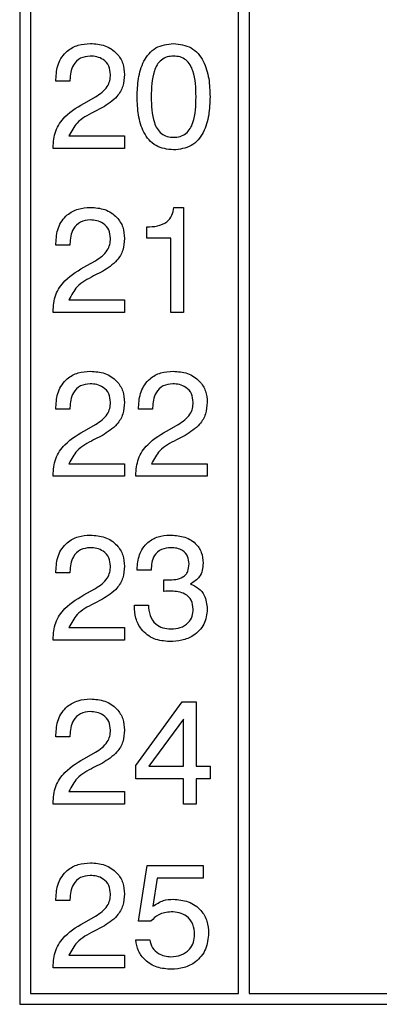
# Model space of a CAD drawing. Header units: millimetres. Extents: x 11 to 190, y 5 to 296.
# Tile 23 of 71: x 102 to 107, y 87 to 101. Entities that reach past the tile are written whole.
import ezdxf

# ---------------------------------------------------------------- set-up
doc = ezdxf.new("R2010")
doc.units = ezdxf.units.MM
doc.layers.add('標註文字', color=4, linetype='Continuous')

msp = doc.modelspace()

# ---------------------------------------------------------------- linework, layer by layer
at = {"layer": '標註文字'}
for p, q in [((101.9274, 147.0324), (101.9274, 87.1324)), ((102.0774, 143.8824), (102.0774, 87.2824)), ((104.9274, 87.2824), (104.9274, 143.8824)), ((105.0774, 143.8824), (105.0774, 87.2824)), ((102.4236, 99.8055), (102.4236, 99.8304)), ((102.6159, 99.8055), (102.4236, 99.8055)), ((102.6159, 99.8223), (102.6159, 99.8055)), ((102.8467, 99.5254), (102.9666, 99.5924)), ((103.0615, 99.4443), (102.9419, 99.3824)), ((102.6027, 99.0555), (103.3659, 99.0555)), ((103.3659, 99.0555), (103.3659, 98.8824)), ((102.3851, 98.8824), (102.3851, 98.8941)), ((103.3659, 98.8824), (102.3851, 98.8824)), ((104.0441, 98.0747), (104.1736, 98.0747)), ((104.1736, 98.0747), (104.1736, 96.6324)), ((103.6736, 97.6516), (103.6736, 97.8055)), ((104.0005, 97.6516), (103.6736, 97.6516)), ((104.0005, 96.6324), (104.0005, 97.6516)), ((102.4236, 97.5555), (102.4236, 97.5804)), ((102.6159, 97.5555), (102.4236, 97.5555)), ((102.6159, 97.5723), (102.6159, 97.5555)), ((102.8467, 97.2754), (102.9666, 97.3424)), ((103.0615, 97.1943), (102.9419, 97.1324)), ((102.6027, 96.8055), (103.3659, 96.8055)), ((103.3659, 96.8055), (103.3659, 96.6324)), ((102.3851, 96.6324), (102.3851, 96.6441)), ((103.3659, 96.6324), (102.3851, 96.6324)), ((104.1736, 96.6324), (104.0005, 96.6324)), ((102.4236, 95.3055), (102.4236, 95.3304)), ((102.6159, 95.3223), (102.6159, 95.3055)), ((103.5582, 95.3055), (103.5582, 95.3304)), ((103.7505, 95.3223), (103.7505, 95.3055)), ((102.6159, 95.3055), (102.4236, 95.3055)), ((103.7505, 95.3055), (103.5582, 95.3055)), ((102.8467, 95.0254), (102.9666, 95.0924)), ((103.9813, 95.0254), (104.1012, 95.0924)), ((103.0615, 94.9443), (102.9419, 94.8824)), ((104.1961, 94.9443), (104.0765, 94.8824)), ((102.6027, 94.5555), (103.3659, 94.5555)), ((103.3659, 94.5555), (103.3659, 94.3824)), ((103.7373, 94.5555), (104.5005, 94.5555)), ((104.5005, 94.5555), (104.5005, 94.3824)), ((102.3851, 94.3824), (102.3851, 94.3941)), ((103.3659, 94.3824), (102.3851, 94.3824)), ((103.5197, 94.3824), (103.5197, 94.3941)), ((104.5005, 94.3824), (103.5197, 94.3824)), ((102.4236, 93.0555), (102.4236, 93.0804)), ((102.6159, 93.0555), (102.4236, 93.0555)), ((102.6159, 93.0723), (102.6159, 93.0555)), ((103.539, 93.094), (103.539, 93.1042)), ((103.7313, 93.094), (103.539, 93.094)), ((103.9032, 92.801), (103.9041, 92.9611)), ((102.8467, 92.7754), (102.9666, 92.8424)), ((103.9101, 92.8019), (103.9032, 92.801)), ((103.0615, 92.6943), (102.9419, 92.6324)), ((103.5005, 92.6027), (103.5005, 92.6132)), ((103.5005, 92.6132), (103.6928, 92.6132)), ((102.6027, 92.3055), (103.3659, 92.3055)), ((103.3659, 92.3055), (103.3659, 92.1324)), ((102.3851, 92.1324), (102.3851, 92.1441)), ((103.3659, 92.1324), (102.3851, 92.1324)), ((103.5197, 90.4119), (104.1562, 91.2863)), ((104.1562, 91.2863), (104.3467, 91.2863)), ((104.3467, 91.2863), (104.3467, 90.4016)), ((104.1736, 91.0456), (103.7003, 90.4016)), ((104.1736, 90.4016), (104.1736, 91.0456)), ((102.4236, 90.8055), (102.4236, 90.8304)), ((102.6159, 90.8055), (102.4236, 90.8055)), ((102.6159, 90.8223), (102.6159, 90.8055)), ((102.8467, 90.5254), (102.9666, 90.5924)), ((103.0615, 90.4443), (102.9419, 90.3824)), ((103.5197, 90.2286), (103.5197, 90.4119)), ((103.7003, 90.4016), (104.1736, 90.4016)), ((104.3467, 90.4016), (104.539, 90.4016)), ((104.539, 90.4016), (104.539, 90.2286)), ((104.1736, 90.2286), (103.5197, 90.2286)), ((104.1736, 89.8824), (104.1736, 90.2286)), ((104.539, 90.2286), (104.3467, 90.2286)), ((104.3467, 90.2286), (104.3467, 89.8824)), ((102.6027, 90.0555), (103.3659, 90.0555)), ((103.3659, 90.0555), (103.3659, 89.8824)), ((102.3851, 89.8824), (102.3851, 89.8941)), ((103.3659, 89.8824), (102.3851, 89.8824)), ((104.3467, 89.8824), (104.1736, 89.8824)), ((103.5582, 88.2742), (103.6757, 89.0363)), ((103.6757, 89.0363), (104.4449, 89.0363)), ((104.4449, 89.0363), (104.4449, 88.8632)), ((103.8142, 88.8632), (103.7559, 88.4777)), ((104.4449, 88.8632), (103.8142, 88.8632)), ((102.4236, 88.5555), (102.4236, 88.5804)), ((102.6159, 88.5555), (102.4236, 88.5555)), ((102.6159, 88.5723), (102.6159, 88.5555)), ((102.8467, 88.2754), (102.9666, 88.3424)), ((103.0615, 88.1943), (102.9419, 88.1324)), ((103.7283, 88.2742), (103.5582, 88.2742)), ((103.5197, 88.0158), (103.7121, 88.0158)), ((102.6027, 87.8055), (103.3659, 87.8055)), ((103.3659, 87.8055), (103.3659, 87.6324)), ((102.3851, 87.6324), (102.3851, 87.6441)), ((103.3659, 87.6324), (102.3851, 87.6324)), ((102.0774, 87.2824), (104.9274, 87.2824)), ((105.0774, 87.2824), (112.6584, 87.2824)), ((101.9274, 87.1324), (123.0774, 87.1324))]:
    msp.add_line(p, q, dxfattribs=at)
for points, knots in [([(102.4236, 99.8304), (102.4288, 99.9032), (102.4393, 100.0484), (102.5596, 100.2216), (102.7267, 100.3134), (102.8407, 100.3209), (102.8977, 100.3247)], [0, 0, 0, 0, 0.2804185, 0.55934305, 0.7793301, 1, 1, 1, 1]), ([(102.8977, 100.3247), (102.9647, 100.3198), (103.0984, 100.31), (103.2593, 100.2037), (103.3535, 100.0549), (103.3618, 99.9498), (103.3659, 99.8971)], [0, 0, 0, 0, 0.2804256, 0.5596865, 0.7795834, 1, 1, 1, 1]), ([(103.539, 99.5924), (103.5417, 99.6759), (103.5472, 99.8426), (103.605, 100.0475), (103.6967, 100.1877), (103.8257, 100.2997), (103.9529, 100.3147), (104.0375, 100.3247)], [0, 0, 0, 0, 0.2509496, 0.5012375, 0.6265852, 0.7517598, 1, 1, 1, 1]), ([(104.0375, 100.3247), (104.1222, 100.3148), (104.2497, 100.3), (104.3797, 100.1885), (104.4722, 100.0484), (104.5305, 99.8431), (104.5362, 99.6761), (104.539, 99.5924)], [0, 0, 0, 0, 0.2483197, 0.3734886, 0.4988257, 0.7490574, 1, 1, 1, 1]), ([(102.8932, 100.1516), (102.8474, 100.1468), (102.7558, 100.1371), (102.6333, 100.0129), (102.6225, 99.8946), (102.6159, 99.8223)], [0, 0, 0, 0, 0.280554, 0.5602873, 1, 1, 1, 1]), ([(103.1736, 99.8986), (103.1694, 99.9387), (103.1612, 100.0188), (103.0817, 100.1045), (102.9872, 100.1466), (102.9246, 100.15), (102.8932, 100.1516)], [0, 0, 0, 0, 0.27958142, 0.55852704, 0.77902176, 1, 1, 1, 1]), ([(104.039, 100.1516), (104.0089, 100.1496), (103.9489, 100.1454), (103.8669, 100.1023), (103.8085, 100.0321), (103.7373, 99.8656), (103.734, 99.7138), (103.7313, 99.5924)], [0, 0, 0, 0, 0.1250774, 0.2498574, 0.374791, 0.5000555, 1, 1, 1, 1]), ([(104.3467, 99.5924), (104.344, 99.7139), (104.3406, 99.8657), (104.27, 100.0326), (104.2114, 100.1029), (104.1292, 100.1457), (104.0691, 100.1496), (104.039, 100.1516)], [0, 0, 0, 0, 0.4999053, 0.6251684, 0.7500875, 0.8748739, 1, 1, 1, 1]), ([(102.9666, 99.5924), (103.0286, 99.6335), (103.1152, 99.6907), (103.1679, 99.8129), (103.1717, 99.87), (103.1736, 99.8986)], [0, 0, 0, 0, 0.5581223, 0.7790324, 1, 1, 1, 1]), ([(103.3659, 99.8971), (103.3616, 99.8432), (103.3531, 99.7353), (103.2529, 99.5631), (103.1341, 99.4893), (103.0615, 99.4443)], [0, 0, 0, 0, 0.280304, 0.5602104, 1, 1, 1, 1]), ([(102.3851, 98.8941), (102.391, 98.9722), (102.4028, 99.1281), (102.5669, 99.3647), (102.7404, 99.4644), (102.8467, 99.5254)], [0, 0, 0, 0, 0.27999631, 0.55919813, 1, 1, 1, 1]), ([(104.0375, 98.8632), (103.9531, 98.873), (103.8261, 98.8877), (103.697, 98.9989), (103.605, 99.1385), (103.5473, 99.3429), (103.5418, 99.5092), (103.539, 99.5924)], [0, 0, 0, 0, 0.2483184, 0.373488, 0.4988149, 0.7490793, 1, 1, 1, 1]), ([(103.7313, 99.5924), (103.734, 99.4715), (103.7375, 99.3203), (103.8085, 99.1544), (103.8674, 99.0851), (103.9491, 99.0423), (104.009, 99.0383), (104.039, 99.0363)], [0, 0, 0, 0, 0.4999005, 0.6251624, 0.7500851, 0.8748829, 1, 1, 1, 1]), ([(104.539, 99.5924), (104.5361, 99.509), (104.5303, 99.3424), (104.4721, 99.1376), (104.3795, 98.9979), (104.2493, 98.8873), (104.1221, 98.8728), (104.0375, 98.8632)], [0, 0, 0, 0, 0.2509043, 0.5011052, 0.6264325, 0.7516211, 1, 1, 1, 1]), ([(104.039, 99.0363), (104.069, 99.0382), (104.1289, 99.0421), (104.2111, 99.0842), (104.2699, 99.1539), (104.3406, 99.3201), (104.344, 99.4714), (104.3467, 99.5924)], [0, 0, 0, 0, 0.1251062, 0.2499664, 0.3749005, 0.5001455, 1, 1, 1, 1]), ([(102.9419, 99.3824), (102.8593, 99.3398), (102.7123, 99.2642), (102.636, 99.119), (102.6027, 99.0555)], [0, 0, 0, 0, 0.56260576, 1, 1, 1, 1]), ([(102.4236, 97.5804), (102.4288, 97.6532), (102.4393, 97.7984), (102.5596, 97.9716), (102.7267, 98.0634), (102.8407, 98.0709), (102.8977, 98.0747)], [0, 0, 0, 0, 0.2804185, 0.55934305, 0.7793301, 1, 1, 1, 1]), ([(102.8977, 98.0747), (102.9647, 98.0698), (103.0984, 98.06), (103.2593, 97.9537), (103.3535, 97.8049), (103.3618, 97.6998), (103.3659, 97.6471)], [0, 0, 0, 0, 0.2804256, 0.5596865, 0.7795834, 1, 1, 1, 1]), ([(103.6736, 97.8055), (103.7214, 97.8079), (103.8166, 97.8127), (103.9453, 97.8619), (104.0244, 97.963), (104.0375, 98.0374), (104.0441, 98.0747)], [0, 0, 0, 0, 0.2810642, 0.5603627, 0.7796786, 1, 1, 1, 1]), ([(102.8932, 97.9016), (102.8474, 97.8968), (102.7558, 97.8871), (102.6333, 97.7629), (102.6225, 97.6446), (102.6159, 97.5723)], [0, 0, 0, 0, 0.280554, 0.5602873, 1, 1, 1, 1]), ([(103.1736, 97.6486), (103.1694, 97.6887), (103.1612, 97.7688), (103.0817, 97.8545), (102.9872, 97.8966), (102.9246, 97.9), (102.8932, 97.9016)], [0, 0, 0, 0, 0.27958142, 0.55852704, 0.77902176, 1, 1, 1, 1]), ([(102.9666, 97.3424), (103.0286, 97.3835), (103.1152, 97.4407), (103.1679, 97.5629), (103.1717, 97.62), (103.1736, 97.6486)], [0, 0, 0, 0, 0.5581223, 0.7790324, 1, 1, 1, 1]), ([(103.3659, 97.6471), (103.3616, 97.5932), (103.3531, 97.4853), (103.2529, 97.3131), (103.1341, 97.2393), (103.0615, 97.1943)], [0, 0, 0, 0, 0.280304, 0.5602104, 1, 1, 1, 1]), ([(102.3851, 96.6441), (102.391, 96.7222), (102.4028, 96.8781), (102.5669, 97.1147), (102.7404, 97.2144), (102.8467, 97.2754)], [0, 0, 0, 0, 0.27999631, 0.55919813, 1, 1, 1, 1]), ([(102.9419, 97.1324), (102.8593, 97.0898), (102.7123, 97.0142), (102.636, 96.869), (102.6027, 96.8055)], [0, 0, 0, 0, 0.56260576, 1, 1, 1, 1]), ([(102.4236, 95.3304), (102.4288, 95.4032), (102.4393, 95.5484), (102.5596, 95.7216), (102.7267, 95.8134), (102.8407, 95.8209), (102.8977, 95.8247)], [0, 0, 0, 0, 0.2804185, 0.559343, 0.7793301, 1, 1, 1, 1]), ([(102.8977, 95.8247), (102.9647, 95.8198), (103.0984, 95.81), (103.2593, 95.7037), (103.3535, 95.5549), (103.3618, 95.4498), (103.3659, 95.3971)], [0, 0, 0, 0, 0.2804256, 0.5596865, 0.7795834, 1, 1, 1, 1]), ([(103.5582, 95.3304), (103.5635, 95.4032), (103.5739, 95.5484), (103.6942, 95.7216), (103.8614, 95.8134), (103.9753, 95.8209), (104.0324, 95.8247)], [0, 0, 0, 0, 0.2804185, 0.559343, 0.7793301, 1, 1, 1, 1]), ([(104.0324, 95.8247), (104.0994, 95.8198), (104.2331, 95.81), (104.3939, 95.7037), (104.4881, 95.5549), (104.4964, 95.4498), (104.5005, 95.3971)], [0, 0, 0, 0, 0.2804256, 0.5596865, 0.7795834, 1, 1, 1, 1]), ([(102.8932, 95.6516), (102.8474, 95.6468), (102.7558, 95.6371), (102.6333, 95.5129), (102.6225, 95.3946), (102.6159, 95.3223)], [0, 0, 0, 0, 0.280554, 0.5602873, 1, 1, 1, 1]), ([(103.1736, 95.3986), (103.1694, 95.4387), (103.1612, 95.5188), (103.0817, 95.6045), (102.9872, 95.6466), (102.9246, 95.65), (102.8932, 95.6516)], [0, 0, 0, 0, 0.27958142, 0.55852704, 0.77902176, 1, 1, 1, 1]), ([(104.0279, 95.6516), (103.982, 95.6468), (103.8904, 95.6371), (103.7679, 95.5129), (103.7571, 95.3946), (103.7505, 95.3223)], [0, 0, 0, 0, 0.280554, 0.5602873, 1, 1, 1, 1]), ([(104.3082, 95.3986), (104.3041, 95.4387), (104.2958, 95.5188), (104.2163, 95.6045), (104.1218, 95.6466), (104.0592, 95.65), (104.0279, 95.6516)], [0, 0, 0, 0, 0.2795814, 0.558527, 0.7790218, 1, 1, 1, 1]), ([(102.9666, 95.0924), (103.0286, 95.1335), (103.1152, 95.1907), (103.1679, 95.3129), (103.1717, 95.37), (103.1736, 95.3986)], [0, 0, 0, 0, 0.5581223, 0.7790324, 1, 1, 1, 1]), ([(103.3659, 95.3971), (103.3616, 95.3432), (103.3531, 95.2353), (103.2529, 95.0631), (103.1341, 94.9893), (103.0615, 94.9443)], [0, 0, 0, 0, 0.280304, 0.5602104, 1, 1, 1, 1]), ([(104.1012, 95.0924), (104.1632, 95.1335), (104.2498, 95.1907), (104.3025, 95.3129), (104.3063, 95.37), (104.3082, 95.3986)], [0, 0, 0, 0, 0.55812227, 0.77903244, 1, 1, 1, 1]), ([(104.5005, 95.3971), (104.4962, 95.3432), (104.4877, 95.2353), (104.3875, 95.0631), (104.2687, 94.9893), (104.1961, 94.9443)], [0, 0, 0, 0, 0.280304, 0.5602104, 1, 1, 1, 1]), ([(102.3851, 94.3941), (102.391, 94.4722), (102.4028, 94.6281), (102.5669, 94.8647), (102.7404, 94.9644), (102.8467, 95.0254)], [0, 0, 0, 0, 0.27999631, 0.55919813, 1, 1, 1, 1]), ([(103.5197, 94.3941), (103.5257, 94.4722), (103.5375, 94.6281), (103.7015, 94.8647), (103.875, 94.9644), (103.9813, 95.0254)], [0, 0, 0, 0, 0.2799963, 0.5591981, 1, 1, 1, 1]), ([(102.9419, 94.8824), (102.8593, 94.8398), (102.7123, 94.7642), (102.636, 94.619), (102.6027, 94.5555)], [0, 0, 0, 0, 0.5626058, 1, 1, 1, 1]), ([(104.0765, 94.8824), (103.9939, 94.8398), (103.8469, 94.7642), (103.7707, 94.619), (103.7373, 94.5555)], [0, 0, 0, 0, 0.5626058, 1, 1, 1, 1]), ([(102.4236, 93.0804), (102.4288, 93.1532), (102.4393, 93.2984), (102.5596, 93.4716), (102.7267, 93.5634), (102.8407, 93.5709), (102.8977, 93.5747)], [0, 0, 0, 0, 0.2804185, 0.559343, 0.7793301, 1, 1, 1, 1]), ([(102.8977, 93.5747), (102.9647, 93.5698), (103.0984, 93.56), (103.2593, 93.4537), (103.3535, 93.3049), (103.3618, 93.1998), (103.3659, 93.1471)], [0, 0, 0, 0, 0.2804256, 0.5596865, 0.7795834, 1, 1, 1, 1]), ([(103.539, 93.1042), (103.5441, 93.1728), (103.5544, 93.3098), (103.6665, 93.4738), (103.8228, 93.5634), (103.9304, 93.5709), (103.9843, 93.5747)], [0, 0, 0, 0, 0.2803786, 0.5594239, 0.7793742, 1, 1, 1, 1]), ([(103.9843, 93.5747), (104.0477, 93.5714), (104.1742, 93.5648), (104.3365, 93.4805), (104.4314, 93.3406), (104.439, 93.2407), (104.4428, 93.1907)], [0, 0, 0, 0, 0.280903, 0.5601602, 0.7797064, 1, 1, 1, 1]), ([(102.8932, 93.4016), (102.8474, 93.3968), (102.7558, 93.3871), (102.6333, 93.2629), (102.6225, 93.1446), (102.6159, 93.0723)], [0, 0, 0, 0, 0.280554, 0.5602873, 1, 1, 1, 1]), ([(103.1736, 93.1486), (103.1694, 93.1887), (103.1612, 93.2688), (103.0817, 93.3545), (102.9872, 93.3966), (102.9246, 93.4), (102.8932, 93.4016)], [0, 0, 0, 0, 0.27958142, 0.55852704, 0.77902176, 1, 1, 1, 1]), ([(104.0026, 93.4016), (103.9583, 93.3984), (103.8701, 93.3919), (103.7726, 93.3051), (103.7358, 93.1971), (103.7328, 93.1284), (103.7313, 93.094)], [0, 0, 0, 0, 0.2802023, 0.5580253, 0.7786557, 1, 1, 1, 1]), ([(104.2505, 93.179), (104.2477, 93.2148), (104.242, 93.2861), (104.1725, 93.3649), (104.0861, 93.3976), (104.0305, 93.4003), (104.0026, 93.4016)], [0, 0, 0, 0, 0.27997273, 0.55828235, 0.77879322, 1, 1, 1, 1]), ([(102.9666, 92.8424), (103.0286, 92.8835), (103.1152, 92.9407), (103.1679, 93.0629), (103.1717, 93.12), (103.1736, 93.1486)], [0, 0, 0, 0, 0.5581223, 0.7790324, 1, 1, 1, 1]), ([(103.3659, 93.1471), (103.3616, 93.0932), (103.3531, 92.9853), (103.2529, 92.8131), (103.1341, 92.7393), (103.0615, 92.6943)], [0, 0, 0, 0, 0.280304, 0.5602104, 1, 1, 1, 1]), ([(103.9642, 92.9593), (103.9988, 92.9604), (104.0678, 92.9626), (104.1537, 92.9863), (104.2081, 93.0308), (104.2444, 93.0915), (104.2481, 93.144), (104.2505, 93.179)], [0, 0, 0, 0, 0.2507858, 0.5005292, 0.62557, 0.7505943, 1, 1, 1, 1]), ([(104.4428, 93.1907), (104.4409, 93.1575), (104.437, 93.0913), (104.3901, 92.9777), (104.3164, 92.9312), (104.2715, 92.9028)], [0, 0, 0, 0, 0.2814183, 0.5622336, 1, 1, 1, 1]), ([(103.9041, 92.9611), (103.9153, 92.9604), (103.9353, 92.9592), (103.9553, 92.9593), (103.9642, 92.9593)], [0, 0, 0, 0, 0.5599707, 1, 1, 1, 1]), ([(104.2715, 92.9028), (104.3094, 92.8857), (104.3851, 92.8513), (104.4829, 92.732), (104.4938, 92.6244), (104.5005, 92.5588)], [0, 0, 0, 0, 0.2809024, 0.561113, 1, 1, 1, 1]), ([(102.3851, 92.1441), (102.391, 92.2222), (102.4028, 92.3781), (102.5669, 92.6147), (102.7404, 92.7144), (102.8467, 92.7754)], [0, 0, 0, 0, 0.27999631, 0.55919813, 1, 1, 1, 1]), ([(104.0062, 92.8055), (103.9883, 92.8051), (103.9562, 92.8043), (103.9242, 92.8026), (103.9101, 92.8019)], [0, 0, 0, 0, 0.5599861, 1, 1, 1, 1]), ([(104.3082, 92.56), (104.3038, 92.6016), (104.2949, 92.6848), (104.1789, 92.7927), (104.0718, 92.8006), (104.0062, 92.8055)], [0, 0, 0, 0, 0.2802652, 0.5597195, 1, 1, 1, 1]), ([(102.9419, 92.6324), (102.8593, 92.5898), (102.7123, 92.5142), (102.636, 92.369), (102.6027, 92.3055)], [0, 0, 0, 0, 0.5626058, 1, 1, 1, 1]), ([(103.6928, 92.6132), (103.6969, 92.5655), (103.7051, 92.4704), (103.7793, 92.3531), (103.8904, 92.2933), (103.9654, 92.2886), (104.0029, 92.2863)], [0, 0, 0, 0, 0.2806915, 0.5594019, 0.7792757, 1, 1, 1, 1]), ([(103.984, 92.1132), (103.911, 92.1194), (103.7653, 92.1319), (103.5973, 92.2615), (103.5113, 92.4313), (103.5041, 92.5455), (103.5005, 92.6027)], [0, 0, 0, 0, 0.2801162, 0.5590037, 0.7791965, 1, 1, 1, 1]), ([(104.5005, 92.5588), (104.4924, 92.4863), (104.4762, 92.3415), (104.3262, 92.1917), (104.1535, 92.1221), (104.0405, 92.1162), (103.984, 92.1132)], [0, 0, 0, 0, 0.2793607, 0.558332, 0.7789141, 1, 1, 1, 1]), ([(104.0029, 92.2863), (104.0464, 92.289), (104.1332, 92.2945), (104.2407, 92.3596), (104.3008, 92.4575), (104.3057, 92.5258), (104.3082, 92.56)], [0, 0, 0, 0, 0.2806638, 0.5597614, 0.7795331, 1, 1, 1, 1]), ([(102.4236, 90.8304), (102.4288, 90.9032), (102.4393, 91.0484), (102.5596, 91.2216), (102.7267, 91.3134), (102.8407, 91.3209), (102.8977, 91.3247)], [0, 0, 0, 0, 0.2804185, 0.559343, 0.7793301, 1, 1, 1, 1]), ([(102.8977, 91.3247), (102.9647, 91.3198), (103.0984, 91.31), (103.2593, 91.2037), (103.3535, 91.0549), (103.3618, 90.9498), (103.3659, 90.8971)], [0, 0, 0, 0, 0.2804256, 0.5596865, 0.7795834, 1, 1, 1, 1]), ([(102.8932, 91.1516), (102.8474, 91.1468), (102.7558, 91.1371), (102.6333, 91.0129), (102.6225, 90.8946), (102.6159, 90.8223)], [0, 0, 0, 0, 0.280554, 0.5602873, 1, 1, 1, 1]), ([(103.1736, 90.8986), (103.1694, 90.9387), (103.1612, 91.0188), (103.0817, 91.1045), (102.9872, 91.1466), (102.9246, 91.15), (102.8932, 91.1516)], [0, 0, 0, 0, 0.27958142, 0.55852704, 0.77902176, 1, 1, 1, 1]), ([(102.9666, 90.5924), (103.0286, 90.6335), (103.1152, 90.6907), (103.1679, 90.8129), (103.1717, 90.87), (103.1736, 90.8986)], [0, 0, 0, 0, 0.5581223, 0.7790324, 1, 1, 1, 1]), ([(103.3659, 90.8971), (103.3616, 90.8432), (103.3531, 90.7353), (103.2529, 90.5631), (103.1341, 90.4893), (103.0615, 90.4443)], [0, 0, 0, 0, 0.280304, 0.5602104, 1, 1, 1, 1]), ([(102.3851, 89.8941), (102.391, 89.9722), (102.4028, 90.1281), (102.5669, 90.3647), (102.7404, 90.4644), (102.8467, 90.5254)], [0, 0, 0, 0, 0.27999631, 0.55919813, 1, 1, 1, 1]), ([(102.9419, 90.3824), (102.8593, 90.3398), (102.7123, 90.2642), (102.636, 90.119), (102.6027, 90.0555)], [0, 0, 0, 0, 0.5626058, 1, 1, 1, 1]), ([(102.4236, 88.5804), (102.4288, 88.6532), (102.4393, 88.7984), (102.5596, 88.9716), (102.7267, 89.0634), (102.8407, 89.0709), (102.8977, 89.0747)], [0, 0, 0, 0, 0.2804185, 0.559343, 0.7793301, 1, 1, 1, 1]), ([(102.8977, 89.0747), (102.9647, 89.0698), (103.0984, 89.06), (103.2593, 88.9537), (103.3535, 88.8049), (103.3618, 88.6998), (103.3659, 88.6471)], [0, 0, 0, 0, 0.2804256, 0.5596865, 0.7795834, 1, 1, 1, 1]), ([(102.8932, 88.9016), (102.8474, 88.8968), (102.7558, 88.8871), (102.6333, 88.7629), (102.6225, 88.6446), (102.6159, 88.5723)], [0, 0, 0, 0, 0.280554, 0.5602873, 1, 1, 1, 1]), ([(103.1736, 88.6486), (103.1694, 88.6887), (103.1612, 88.7688), (103.0817, 88.8545), (102.9872, 88.8966), (102.9246, 88.9), (102.8932, 88.9016)], [0, 0, 0, 0, 0.2795814, 0.558527, 0.7790218, 1, 1, 1, 1]), ([(102.9666, 88.3424), (103.0286, 88.3835), (103.1152, 88.4407), (103.1679, 88.5629), (103.1717, 88.62), (103.1736, 88.6486)], [0, 0, 0, 0, 0.55812227, 0.77903244, 1, 1, 1, 1]), ([(103.3659, 88.6471), (103.3616, 88.5932), (103.3531, 88.4853), (103.2529, 88.3131), (103.1341, 88.2393), (103.0615, 88.1943)], [0, 0, 0, 0, 0.280304, 0.5602104, 1, 1, 1, 1]), ([(103.7559, 88.4777), (103.8029, 88.5094), (103.8871, 88.5662), (103.9879, 88.5721), (104.0324, 88.5747)], [0, 0, 0, 0, 0.5587811, 1, 1, 1, 1]), ([(104.0324, 88.5747), (104.1037, 88.5691), (104.2461, 88.558), (104.4143, 88.4388), (104.5078, 88.2771), (104.5158, 88.1652), (104.5197, 88.1093)], [0, 0, 0, 0, 0.2803175, 0.5594413, 0.7794448, 1, 1, 1, 1]), ([(104.0044, 88.4016), (103.9445, 88.3949), (103.8374, 88.3828), (103.7617, 88.3075), (103.7283, 88.2742)], [0, 0, 0, 0, 0.55918293, 1, 1, 1, 1]), ([(104.3274, 88.0934), (104.3233, 88.1409), (104.3152, 88.2357), (104.2275, 88.3429), (104.1157, 88.3952), (104.0416, 88.3995), (104.0044, 88.4016)], [0, 0, 0, 0, 0.2800303, 0.5588868, 0.7791452, 1, 1, 1, 1]), ([(102.3851, 87.6441), (102.391, 87.7222), (102.4028, 87.8781), (102.5669, 88.1147), (102.7404, 88.2144), (102.8467, 88.2754)], [0, 0, 0, 0, 0.27999631, 0.55919813, 1, 1, 1, 1]), ([(102.9419, 88.1324), (102.8593, 88.0898), (102.7123, 88.0142), (102.636, 87.869), (102.6027, 87.8055)], [0, 0, 0, 0, 0.5626058, 1, 1, 1, 1]), ([(104.0071, 87.6132), (103.9415, 87.6181), (103.8105, 87.6279), (103.6498, 87.7251), (103.5467, 87.863), (103.5287, 87.9649), (103.5197, 88.0158)], [0, 0, 0, 0, 0.2803349, 0.5597505, 0.7797185, 1, 1, 1, 1]), ([(103.7121, 88.0158), (103.7217, 87.9787), (103.7409, 87.9044), (103.8213, 87.8287), (103.9126, 87.7911), (103.9724, 87.7879), (104.0023, 87.7863)], [0, 0, 0, 0, 0.2797266, 0.5588348, 0.7792471, 1, 1, 1, 1]), ([(104.0023, 87.7863), (104.0496, 87.79), (104.144, 87.7973), (104.2559, 87.8755), (104.3191, 87.9821), (104.3247, 88.0562), (104.3274, 88.0934)], [0, 0, 0, 0, 0.280299, 0.5595084, 0.7794591, 1, 1, 1, 1]), ([(104.5197, 88.1093), (104.5125, 88.0338), (104.4981, 87.8831), (104.3592, 87.7136), (104.1843, 87.6248), (104.0662, 87.6171), (104.0071, 87.6132)], [0, 0, 0, 0, 0.2798441, 0.5589634, 0.7792494, 1, 1, 1, 1])]:
    msp.add_open_spline(points, degree=3, knots=knots, dxfattribs=at)

doc.saveas('drawing.dxf')
